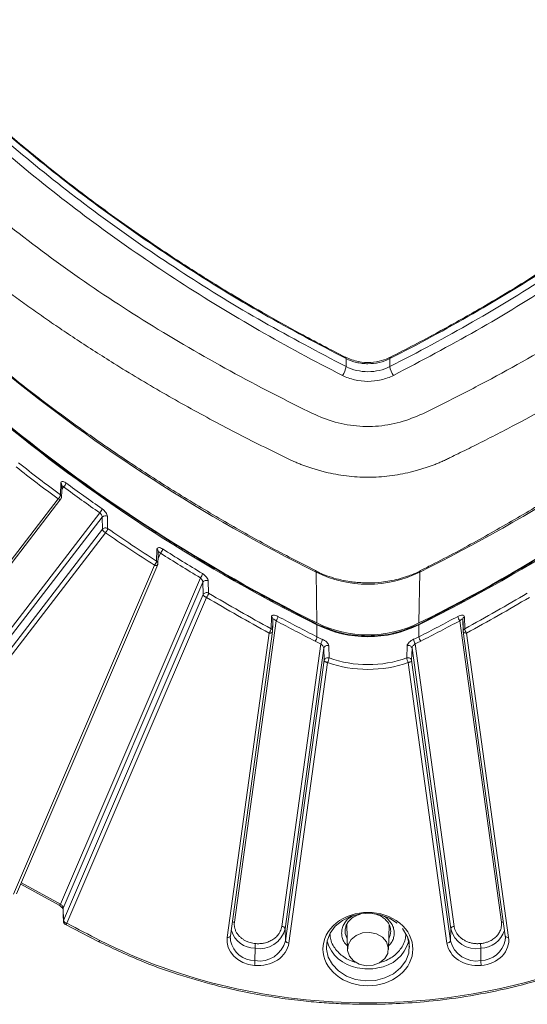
# Model space of a CAD drawing. Header units: millimetres. Extents: x 0 to 420, y 0 to 297.
# Tile 65 of 92: x 298 to 316, y 113 to 148. Entities that reach past the tile are written whole.
import ezdxf

# ---------------------------------------------------------------- set-up
doc = ezdxf.new("R2010")
doc.units = ezdxf.units.MM

msp = doc.modelspace()

# ---------------------------------------------------------------- linework, layer by layer
at = {"color": 7, "linetype": 'Continuous', "lineweight": 15}
for p, q in [((309.4842435, 136.15798682), (309.4842435, 135.86934238)), ((311.06697883, 135.86934668), (311.06697883, 136.15799112)), ((299.16486686, 131.66201367), (299.15496762, 131.23383751)), ((299.07105851, 131.08602983), (291.11790605, 120.75077684)), ((291.20201009, 120.72725976), (299.17182109, 131.08416814)), ((299.16930809, 131.08249041), (299.17687871, 131.10263627)), ((300.58008428, 130.58159832), (292.65906879, 120.28809887)), ((300.66690152, 130.43170405), (292.74946851, 120.14285918)), ((300.66690152, 130.43170405), (300.67705891, 129.9892157)), ((300.86349022, 130.01418761), (300.85334864, 130.45666305)), ((300.67705891, 129.9892157), (292.75981556, 119.70061174)), ((292.86564103, 119.57541426), (300.78288438, 129.86400963)), ((302.64425779, 129.26649788), (302.63332596, 128.83801198)), ((302.55615508, 128.68556263), (297.45877297, 116.79061747)), ((297.57029353, 116.80567341), (302.67188505, 128.71044825)), ((304.21570304, 128.23408232), (299.16063637, 116.43788991)), ((308.42908134, 126.60205572), (308.39911493, 128.44135385)), ((312.12213572, 126.60205572), (312.1521074, 128.44134955)), ((304.3086105, 128.07100725), (299.25851716, 116.28641258)), ((304.3086105, 128.07100725), (304.319732, 127.62891897)), ((304.51123674, 127.67900065), (304.50014685, 128.12108032)), ((304.319732, 127.62891897), (299.26989681, 115.84492225)), ((299.38786057, 115.74031333), (304.43770103, 127.52430575)), ((306.78660812, 126.82277581), (306.77430124, 126.39396727)), ((306.84224196, 126.74255981), (306.84512375, 126.73794128)), ((313.70612492, 126.73807462), (313.70896984, 126.74256411)), ((313.77691582, 126.39396727), (313.76460894, 126.82277581)), ((306.95158142, 126.68107088), (305.4480084, 115.78466598)), ((306.82933448, 126.29625576), (306.84166771, 126.72505999)), ((308.43251104, 126.10143949), (308.43251104, 126.53566423)), ((312.11870075, 126.53565993), (312.11870075, 126.10143519)), ((315.10320339, 115.78467028), (313.59963037, 126.68107518)), ((313.70954409, 126.72505569), (313.72187731, 126.29626006)), ((306.70514353, 126.23678161), (305.18653462, 115.23143722)), ((305.31036206, 115.28651562), (306.82927126, 126.29407545)), ((313.72187731, 126.29449273), (315.24084973, 115.28651132)), ((315.36467717, 115.23143292), (313.84606827, 126.23677731)), ((307.1566153, 115.62747289), (308.56693315, 125.84807356)), ((308.6811353, 125.69333544), (307.28081153, 115.54514743)), ((308.6811353, 125.69333544), (308.69375828, 125.25329053)), ((308.86830945, 125.3365393), (308.85612375, 125.77643364)), ((311.69509331, 125.77643364), (311.68289707, 125.3365393)), ((311.85744824, 125.25329053), (311.87007122, 125.69333544)), ((313.27040554, 115.54514743), (311.87007122, 125.69333544)), ((311.98427865, 125.84807787), (313.39460176, 115.62747289)), ((308.69375828, 125.25329053), (307.29389285, 115.10846225)), ((307.41808381, 115.02612819), (308.81795977, 125.17096507)), ((311.73325729, 125.17096507), (313.13312271, 115.02612819)), ((313.25731894, 115.10845795), (311.85744824, 125.25329053)), ((297.71929318, 117.15337383), (299.10629328, 116.39828264)), ((299.26989681, 115.84492225), (299.25851716, 116.28641258)), ((299.33382831, 115.70055549), (300.52540401, 115.08431439)), ((307.29389285, 115.10846225), (307.28081153, 115.54514743)), ((309.50867813, 115.69066233), (309.53574695, 114.79570078)), ((311.01547538, 114.79569648), (311.0424599, 115.68796123)), ((311.04217541, 115.67847969), (311.05053102, 115.69117868)), ((311.52438277, 115.54763118), (311.67966757, 115.28885745)), ((313.25731894, 115.10845795), (313.27040554, 115.54514743)), ((305.31167915, 115.10184174), (305.29930905, 115.26297571)), ((315.25190801, 115.26297571), (315.23953264, 115.10183743)), ((306.19054104, 114.39006562), (306.19201618, 114.83623633)), ((314.36057065, 114.39005702), (314.35909551, 114.83622773))]:
    msp.add_line(p, q, dxfattribs=at)
at = {"color": 8, "linetype": 'Continuous', "lineweight": 15}
for p, q in [((299.20207199, 131.42973807), (299.26940158, 131.51722864)), ((302.68382842, 128.91026511), (302.77506054, 129.12316687)), ((299.16063637, 116.43788991), (297.74335376, 117.20951736)), ((310.94736081, 115.93641725), (310.84220442, 115.99476724)), ((309.49955861, 115.66442952), (309.50574893, 115.65088307)), ((311.04106379, 115.64175459), (311.05684778, 115.67654777))]:
    msp.add_line(p, q, dxfattribs=at)
at = {"color": 8, "linetype": 'Continuous', "lineweight": 15, "flags": 128}
for points in [[(309.4842435, 136.15798682), (309.48170942, 136.18280809), (309.47419674, 136.200011), (309.4620163, 136.20894184), (309.45783323, 136.2098958)], [(311.09339964, 136.2099001), (311.08920603, 136.20893754), (311.07702032, 136.200011), (311.06950764, 136.18280809), (311.06697883, 136.15799112)], [(302.691457, 129.17488634), (302.69203652, 129.18247045), (302.69207866, 129.18593772)], [(308.41890288, 126.56042722), (308.42101022, 126.56001906), (308.42716893, 126.55586119), (308.43105171, 126.54763826), (308.43251104, 126.53566423)], [(312.11870075, 126.53565993), (312.12016536, 126.54763826), (312.12404287, 126.55585689), (312.13020684, 126.56001906), (312.13229838, 126.56043153)], [(299.10140951, 116.3999935), (299.10395413, 116.39882841), (299.11243091, 116.39853336), (299.12276216, 116.40251831), (299.13454747, 116.41064555), (299.14733904, 116.42258379), (299.16063637, 116.43788991)], [(309.52405646, 115.18220048), (309.45693761, 115.37673773), (309.45063665, 115.4658544)], [(311.68338703, 115.30561051), (311.70768995, 115.24716157), (311.77287006, 114.95672798), (311.75103272, 114.66199685), (311.64345289, 114.38009808), (311.45637883, 114.12741302), (311.20067917, 113.91862381), (310.8912212, 113.76587021), (310.54598583, 113.67802689), (310.18504022, 113.66020011), (309.82935243, 113.71342233), (309.49959549, 113.83460481), (309.21494621, 114.01670118), (308.99193143, 114.24913324), (308.84352711, 114.51838894), (308.77834701, 114.80882253), (308.77560746, 114.88340762)]]:
    msp.add_lwpolyline(points, dxfattribs=at)
at = {"color": 7, "linetype": 'Continuous', "lineweight": 15, "flags": 128}
for points in [[(299.19588694, 131.16247463), (299.20037031, 131.35620553), (299.20579145, 131.59062929)], [(302.68023013, 128.76910976), (302.68517185, 128.96297832), (302.69117251, 129.19758705)], [(306.82763807, 126.3282183), (306.83321726, 126.52223742), (306.83996603, 126.75702683)], [(313.71125103, 126.75702683), (313.71682495, 126.56299481), (313.72357899, 126.3282183)], [(299.25304334, 116.23698883), (299.25819052, 116.03722677), (299.26442299, 115.7954985)], [(308.77560746, 114.88340762), (308.8001738, 115.10355366), (308.90775364, 115.38545243), (309.09482769, 115.63813749), (309.35052735, 115.8469267), (309.65998532, 115.9996803), (310.00522069, 116.08752362), (310.36617684, 116.1053504), (310.72186463, 116.05212818), (311.05161104, 115.9309457), (311.33626558, 115.74884503)], [(310.79893541, 115.23793298), (310.58838556, 115.35831102), (310.34011428, 115.4126302), (310.08406164, 115.39433883), (309.85111601, 115.30564375), (309.66936826, 115.15723929), (309.56074003, 114.96702538), (309.53833898, 114.75794794), (309.60486251, 114.55522431), (309.75228692, 114.38330177), (309.96283677, 114.26292372), (310.21110805, 114.20860454), (310.46716069, 114.22689591), (310.70011159, 114.3155953), (310.88185934, 114.46399975), (310.9904823, 114.65420937), (311.01288335, 114.8632868), (310.94635982, 115.06601043), (310.79893541, 115.23793298)], [(305.31094685, 115.10688778), (305.30798604, 115.13121031), (305.30475653, 115.21980646)], [(315.24644999, 115.21980646), (315.24323103, 115.13121031), (315.24113422, 115.11334912)]]:
    msp.add_lwpolyline(points, dxfattribs=at)
at = {"color": 7, "linetype": 'Continuous', "lineweight": 15}
for centre, radius, start, end in [((335.07190393, 182.3342443), 60.13219864, 217.8657484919, 243.6681695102), ((285.47926916, 182.33430299), 60.13227694, 296.3318459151, 322.1342360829), ((335.07840299, 180.44754017), 60.0793021, 217.8657441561, 243.6681738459), ((335.07898149, 180.37551955), 60.07299234, 217.86568841, 243.6682295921), ((285.4720042, 180.37580022), 60.07334803, 296.3318431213, 322.1342388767), ((285.47296632, 180.44735372), 60.07906746, 296.3317749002, 322.1343070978), ((308.85282459, 135.9452076), 0.6359602, 321.763104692, 353.148733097), ((311.69819517, 135.94512781), 0.63574905, 186.84592036, 218.24224185), ((335.64864284, 180.58098431), 61.37531449, 231.7415961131, 233.5159784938), ((299.11049334, 131.70446988), 0.24558321, 310.320663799, 350.82807575), ((336.32356811, 182.07277167), 62.5119054, 233.7423408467, 235.215524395), ((299.09808715, 131.1573807), 0.09529445, 49.922081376, 53.352388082), ((300.40979532, 130.77045011), 0.25428985, 312.04119735, 351.190405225), ((300.7743931, 130.33759953), 0.14286392, 56.450129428, 138.799168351), ((337.09158915, 182.60831446), 63.86405351, 235.4399952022, 237.3465491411), ((302.58470626, 129.31449401), 0.26989039, 314.85396024, 351.774926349), ((337.8023858, 184.29929483), 65.1852581, 237.5765140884, 239.0616853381), ((304.01117322, 128.42697617), 0.2811414, 316.677054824, 352.136145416), ((310.27561551, 132.23240346), 4.23004864, 243.665427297, 296.334441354), ((304.42859218, 128.00342382), 0.13770666, 58.693459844, 150.608253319), ((338.48243924, 184.87022821), 66.5197648, 239.2899745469, 241.5317021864), ((282.07065786, 184.86669093), 66.51575908, 298.4683265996, 300.7101755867), ((306.74351995, 126.73412704), 0.09856568, 354.721905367, 64.077701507), ((306.71799423, 126.87668366), 0.30467578, 320.056203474, 352.804036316), ((339.10556121, 186.59232261), 67.82317411, 241.7660633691, 243.1118478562), ((281.41121817, 186.6581711), 67.89747971, 296.8889352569, 298.2332524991), ((313.83307307, 126.87661586), 0.30451871, 187.18683635, 219.950850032), ((313.80769514, 126.73412246), 0.09856894, 115.920101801, 185.277759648), ((310.27560853, 130.33255086), 4.16248203, 243.66542769, 296.33457231), ((310.27561024, 130.25923911), 4.15475927, 243.665459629, 296.334406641), ((308.11681407, 126.13936663), 0.31796705, 321.763987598, 353.149443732), ((310.12741027, 129.44464396), 3.74829288, 243.116429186, 246.386324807), ((310.41806844, 129.45679629), 3.76172812, 293.619516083, 296.877729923), ((312.43427428, 126.13932469), 0.31784, 186.846474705, 218.244434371), ((308.27070443, 126.04774236), 0.35723812, 326.018614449, 353.968635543), ((308.80520456, 125.65786471), 0.12904013, 66.758996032, 164.045053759), ((311.74600626, 125.6578673), 0.12903529, 15.954364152, 113.238912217), ((312.28053823, 126.04775989), 0.35727112, 186.034326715, 213.980378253), ((310.27560326, 129.30275114), 4.208481, 250.464264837, 289.535735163), ((306.35308464, 115.77944132), 0.95685464, 260.315277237, 345.826534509), ((307.16449201, 115.50451172), 0.12321319, 19.256635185, 93.665273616), ((313.38672522, 115.50451146), 0.12321344, 86.334813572, 160.743277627), ((314.19810797, 115.77941069), 0.95682343, 194.172045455, 279.686207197), ((305.26439939, 115.29374384), 0.04652757, 319.318074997, 351.062700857), ((306.35376148, 115.3458801), 0.96964645, 260.315273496, 345.82703551), ((307.41021322, 115.14908689), 0.12321034, 199.251645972, 273.662509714), ((310.1136082, 115.48291552), 1.36923513, 196.271821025, 260.626541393), ((310.45353262, 115.46260772), 1.34833898, 277.687682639, 344.366742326), ((313.14100064, 115.14908538), 0.12320931, 266.334040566, 340.746807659), ((314.19744111, 115.34587312), 0.96963687, 194.172943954, 279.685374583), ((315.28687314, 115.29377892), 0.0465937, 188.973540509, 220.661943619)]:
    msp.add_arc(centre, radius, start, end, dxfattribs=at)
at = {"color": 8, "linetype": 'Continuous', "lineweight": 15}
for centre, radius, start, end in [((299.10918032, 131.58293423), 0.09671892, 359.594274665, 54.847378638), ((302.59252669, 129.18097206), 0.09995386, 7.56842653, 58.831957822), ((308.34968833, 128.44914347), 0.05003666, 351.043862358, 50.534534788), ((312.20127659, 128.44918062), 0.04978891, 128.879183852, 189.049364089), ((299.33514969, 116.25291671), 0.08363324, 156.389995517, 191.003015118), ((305.42845616, 115.60444771), 0.18127579, 83.808083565, 106.073625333), ((315.12278252, 115.60493084), 0.18080267, 73.893777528, 96.216754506), ((306.20527545, 115.74489812), 0.90875852, 197.107397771, 269.163994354), ((310.52817498, 115.4627346), 0.57243273, 330.657055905, 359.732707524), ((314.32526802, 115.77245323), 0.93683574, 272.075425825, 341.653919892), ((300.50549691, 115.16424354), 0.08238014, 283.999004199, 331.436668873), ((305.21021156, 115.36383), 0.1344933, 259.860494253, 311.701437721), ((306.19798981, 115.29728069), 0.90724565, 192.114040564, 269.529578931), ((314.33185037, 115.32268575), 0.93306964, 271.770016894, 347.035186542), ((315.34100865, 115.36382846), 0.13449454, 228.294230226, 280.135769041), ((310.27565455, 115.9158861), 1.82500617, 257.819812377, 281.320704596)]:
    msp.add_arc(centre, radius, start, end, dxfattribs=at)
for points, knots in [([(291.22624716, 150.28166376), (291.26038664, 150.23940976), (291.95364826, 149.38136865), (293.46368028, 147.7958081), (295.76083625, 145.54231439), (298.23143836, 143.41171001), (300.84215627, 141.3966139), (303.59355701, 139.51073127), (306.46493738, 137.74630654), (308.47780713, 136.68742725), (309.4842435, 136.15798682)], [0, 0, 0, 0, 0.0073449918, 0.1491528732, 0.2909607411, 0.4327684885, 0.5745763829, 0.7163843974, 0.8581919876, 1, 1, 1, 1]), ([(290.87944445, 149.90692234), (290.96077844, 149.80590716), (291.7027467, 148.8843975), (293.26873694, 147.23602254), (295.56864931, 144.96783061), (297.24136993, 143.55853704), (298.07801554, 142.85364988)], [0, 0, 0, 0, 0.0394469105, 0.3598539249, 0.6798177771, 1, 1, 1, 1]), ([(309.4842435, 135.86934238), (308.47780766, 136.39878311), (306.46493899, 137.457663), (303.59355057, 139.22208323), (300.84218043, 141.10798299), (298.23134818, 143.12301508), (295.76117281, 145.25385839), (293.46242423, 147.50646038), (291.91026069, 149.14300503), (291.17702259, 150.05323683), (291.10155308, 150.14692366)], [0, 0, 0, 0, 0.140553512, 0.2811066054, 0.4216601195, 0.5622135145, 0.7027667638, 0.8433201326, 0.9838735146, 1, 1, 1, 1]), ([(311.19887739, 135.55160703), (312.209164, 136.08306858), (314.23038259, 137.14633117), (317.11261605, 138.91747456), (319.87449515, 140.8103415), (322.49493601, 142.83287224), (324.97535663, 144.97218682), (327.28380103, 147.23410929), (328.84846401, 148.88437626), (329.59026279, 149.80562108), (329.67180422, 149.90688792)], [0, 0, 0, 0, 0.1403631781, 0.2808160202, 0.4210748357, 0.5614290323, 0.7018531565, 0.8422628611, 0.9826609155, 1, 1, 1, 1]), ([(330.71916394, 148.15013332), (330.51121551, 147.9063603), (329.61656227, 146.85757948), (327.93195856, 145.06370576), (325.57642127, 142.83510447), (323.0460071, 140.7399884), (320.35464309, 138.78977091), (317.52526893, 136.97895264), (315.30760405, 135.7280341), (313.79546585, 134.93386047), (313.0281447, 134.54875786), (312.26658591, 134.15650513), (311.44993078, 133.83150826), (310.5516767, 133.6812794), (309.63626556, 133.72061514), (308.75706288, 133.93935138), (307.19298298, 134.7039032), (304.89421683, 135.89714473), (301.9514209, 137.64307041), (299.13183352, 139.51848988), (297.3853503, 140.88956116), (296.51215475, 141.57506064)], [0, 0, 0, 0, 0.0245545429, 0.105640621, 0.1867008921, 0.2677334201, 0.3486625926, 0.4293900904, 0.5102108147, 0.5304637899, 0.5507315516, 0.57098996, 0.5912533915, 0.6116768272, 0.6321294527, 0.652527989, 0.6729957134, 0.754778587, 0.836551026, 0.9182798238, 1, 1, 1, 1]), ([(332.06419632, 146.79712567), (331.32349418, 145.95382406), (329.91938313, 144.35522047), (327.63849379, 142.13527607), (325.42043432, 140.20272414), (323.19264891, 138.48135449), (320.99741203, 136.94900769), (318.47805496, 135.35411736), (316.18720701, 134.06209194), (314.43676838, 133.16222499), (313.6570636, 132.77762877), (313.32888718, 132.61873945), (313.1872378, 132.55063064), (313.11416844, 132.51560178), (313.0654173, 132.49230928), (313.04104239, 132.48066335)], [0, 0, 0, 0, 0.1459812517, 0.2767291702, 0.407585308, 0.5187111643, 0.6293674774, 0.739729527, 0.8853797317, 0.9495745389, 0.9778242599, 0.9902453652, 0.9934974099, 0.9967487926, 1, 1, 1, 1]), ([(299.20671341, 131.55550188), (299.20850284, 131.55561845), (299.21583474, 131.55609609), (299.23057276, 131.54883906), (299.25036921, 131.53533504), (299.26274496, 131.5235614), (299.26940158, 131.51722864)], [0, 0, 0, 0, 0.1169707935, 0.4792713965, 0.7199124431, 1, 1, 1, 1]), ([(299.07105851, 131.08602983), (299.08483542, 131.080005), (299.11239067, 131.06795472), (299.14616628, 131.06718422), (299.1660729, 131.07289021), (299.16900054, 131.08157779), (299.16930809, 131.08249041)], [0, 0, 0, 0, 0.320753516, 0.6415402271, 0.9623442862, 1, 1, 1, 1]), ([(299.15944046, 131.23029711), (299.16946362, 131.21971625), (299.18810241, 131.20004039), (299.19680455, 131.17215366), (299.19552928, 131.15791785), (299.19527581, 131.15508841)], [0, 0, 0, 0, 0.482440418, 0.8971325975, 1, 1, 1, 1]), ([(302.69727326, 129.17195554), (302.69875708, 129.1725512), (302.70342782, 129.17442621), (302.71682251, 129.1708536), (302.7404614, 129.15719646), (302.76219913, 129.13581656), (302.77506054, 129.12316687)], [0, 0, 0, 0, 0.0913346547, 0.2875027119, 0.5784415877, 1, 1, 1, 1]), ([(302.63332596, 128.83801198), (302.64082295, 128.83232685), (302.65504622, 128.82154102), (302.67265191, 128.79818002), (302.67692842, 128.77981606), (302.67947676, 128.76887317)], [0, 0, 0, 0, 0.3105417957, 0.5891593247, 1, 1, 1, 1]), ([(299.29947863, 115.74002632), (299.29360112, 115.74542494), (299.28242589, 115.75568962), (299.26994702, 115.77452335), (299.26724533, 115.78833441), (299.26580856, 115.79567919)], [0, 0, 0, 0, 0.3418604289, 0.6499983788, 1, 1, 1, 1]), ([(299.38786057, 115.74031333), (299.37909844, 115.73039667), (299.36157231, 115.71056125), (299.34260344, 115.69870665), (299.33640807, 115.70171994), (299.33481349, 115.70249551)], [0, 0, 0, 0, 0.426097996, 0.8522873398, 1, 1, 1, 1]), ([(309.72189377, 116.00192118), (309.68106731, 115.98151514), (309.53840272, 115.91020794), (309.41565808, 115.73858027), (309.33830168, 115.54684208), (309.31893497, 115.38770583), (309.33960501, 115.23012369), (309.39660501, 115.06627383), (309.48438027, 114.97517437), (309.53180622, 114.92595233)], [0, 0, 0, 0, 0.0950622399, 0.3321869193, 0.4611139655, 0.5902196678, 0.7191472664, 0.8482521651, 1, 1, 1, 1]), ([(311.01941611, 114.92596524), (311.06684247, 114.97518851), (311.15456679, 115.06623657), (311.21152822, 115.22999901), (311.23248418, 115.38775268), (311.2121885, 115.54605032), (311.13936115, 115.7421483), (311.02281846, 115.86006802), (310.94736081, 115.93641725)], [0, 0, 0, 0, 0.1676754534, 0.3101485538, 0.4528198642, 0.5952935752, 0.737965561, 1, 1, 1, 1]), ([(309.30333342, 114.59400179), (309.19491527, 114.70453083), (309.02753602, 114.87516894), (308.92225718, 115.14291429), (308.91144654, 115.27903995), (308.90668943, 115.3389407)], [0, 0, 0, 0, 0.5073063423, 0.7831950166, 1, 1, 1, 1]), ([(311.64540218, 115.34596128), (311.64066661, 115.28367897), (311.63012006, 115.14497046), (311.52070348, 114.87738792), (311.27087503, 114.57810608), (310.94441105, 114.38377465), (310.73561645, 114.33423081), (310.69198252, 114.32387712)], [0, 0, 0, 0, 0.1364078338, 0.3037929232, 0.6112765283, 0.918764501, 1, 1, 1, 1]), ([(309.85467742, 114.32506873), (309.8123862, 114.33494255), (309.60419492, 114.38354939), (309.4367579, 114.50067147), (309.30333342, 114.59400179)], [0, 0, 0, 0, 0.2031363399, 1, 1, 1, 1])]:
    msp.add_open_spline(points, degree=3, knots=knots, dxfattribs=at)
at = {"color": 7, "linetype": 'Continuous', "lineweight": 15}
for points, knots in [([(309.45778581, 136.20990009), (308.90938515, 136.49357357), (307.89263383, 137.01951272), (306.52034989, 137.78913409), (305.39738372, 138.44960244), (304.49585793, 139.00295751), (303.7341248, 139.48614632), (303.03239001, 139.94453293), (301.91224781, 140.69800592), (300.39828417, 141.77522268), (298.63304127, 143.13896915), (297.02856544, 144.47581981), (295.61872993, 145.73453077), (294.55726999, 146.74686619), (293.75369029, 147.54853413), (293.099099, 148.22092023), (292.31096504, 149.06639449), (291.67024162, 149.77364483), (291.30685717, 150.2069924), (291.23568806, 150.29186384)], [0, 0, 0, 0, 0.0770813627, 0.1429111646, 0.1976536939, 0.241414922, 0.2768342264, 0.3121966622, 0.3481300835, 0.4491772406, 0.5506023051, 0.6366561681, 0.7213760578, 0.7986630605, 0.8304710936, 0.8720668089, 0.9235999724, 0.985036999, 1, 1, 1, 1]), ([(329.31730181, 150.28993877), (329.29281768, 150.2606523), (329.00854197, 149.92061841), (328.49223051, 149.34595938), (327.81704453, 148.60884268), (327.22530681, 147.98715591), (326.66438067, 147.41414186), (325.74209461, 146.49955711), (324.42353357, 145.26323837), (322.7539563, 143.82160758), (321.1171404, 142.51109415), (319.57582491, 141.35943324), (318.33606021, 140.49229164), (317.3542887, 139.83568319), (316.53047535, 139.30113694), (315.49627374, 138.65545767), (314.24138093, 137.90923658), (312.7577645, 137.07181607), (311.67187429, 136.50946668), (311.09343125, 136.20990869)], [0, 0, 0, 0, 0.0051586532, 0.0598951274, 0.1036515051, 0.1390684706, 0.1744283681, 0.2103596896, 0.3114035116, 0.4128302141, 0.4988878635, 0.5836147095, 0.6609103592, 0.6927230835, 0.734325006, 0.7858662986, 0.8473152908, 0.9186663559, 1, 1, 1, 1]), ([(308.38455319, 128.49396214), (308.06652058, 128.6540523), (307.16635844, 129.10717283), (305.72094567, 129.90335267), (304.04635226, 130.87859078), (302.40841527, 131.90159296), (300.80721431, 132.96861596), (299.24551384, 134.07947854), (297.72521451, 135.23293657), (296.24832642, 136.42795881), (294.81678666, 137.66345477), (293.43237721, 138.93821997), (292.09703654, 140.25115174), (290.81182107, 141.60069498), (289.58089439, 142.98683878), (288.50361428, 144.27511881), (287.86310053, 145.1143009), (287.59284111, 145.46838677)], [0, 0, 0, 0, 0.0377683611, 0.1068998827, 0.1762186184, 0.2457102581, 0.3153626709, 0.3851653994, 0.455110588, 0.5251912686, 0.5954023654, 0.6657395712, 0.7361999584, 0.8067816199, 0.877483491, 0.9483051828, 1, 1, 1, 1]), ([(332.95695086, 145.46899978), (332.83684821, 145.30739925), (332.32643667, 144.62063029), (331.35703267, 143.44216912), (330.04831921, 141.93573739), (328.6679872, 140.46718351), (327.22354162, 139.03538256), (325.71458229, 137.64313557), (324.14294641, 136.29209915), (322.56586536, 135.02903762), (320.93524644, 133.80819598), (319.31348821, 132.67350633), (317.64600687, 131.58449346), (316.00054104, 130.57683779), (314.31418506, 129.61634754), (313.03544378, 128.92186327), (312.30862172, 128.56224437), (312.16781764, 128.49257695)], [0, 0, 0, 0, 0.02342264, 0.0995413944, 0.1758127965, 0.2522385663, 0.3288226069, 0.4055687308, 0.4824832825, 0.5595754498, 0.6289256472, 0.7061692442, 0.7754877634, 0.8447963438, 0.9140865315, 0.983356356, 1, 1, 1, 1]), ([(308.41883439, 126.56043581), (307.64917294, 126.96142851), (306.19044326, 127.72142495), (304.19353758, 128.88426541), (302.47293842, 129.95759937), (301.09936904, 130.87282617), (300.02367654, 131.62575768), (299.20367237, 132.22144225), (298.4897734, 132.75660618), (297.75426632, 133.32370252), (296.9027239, 134.00213401), (295.88273914, 134.84921945), (294.73112946, 135.85331204), (293.46191055, 137.02380724), (292.09110347, 138.37051739), (290.63975192, 139.9048509), (289.12177178, 141.63327153), (288.14629533, 142.88077174), (287.63794614, 143.53088043)], [0, 0, 0, 0, 0.0923592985, 0.1750474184, 0.2480639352, 0.3114087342, 0.3543948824, 0.3914100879, 0.422454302, 0.4524493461, 0.4937627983, 0.542828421, 0.5996459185, 0.6642151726, 0.7365355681, 0.8166068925, 0.9044285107, 1, 1, 1, 1]), ([(332.91327092, 143.53088043), (332.42240828, 142.90250956), (331.4920776, 141.7115599), (330.06853257, 140.08115284), (328.75449566, 138.67630428), (327.63398138, 137.55474248), (326.71212392, 136.67638802), (325.9827645, 136.0068013), (325.32749444, 135.42384236), (324.63311676, 134.82319685), (323.80235923, 134.12779606), (322.76506151, 133.29478741), (321.53544512, 132.35427004), (320.10200793, 131.31764812), (318.45271588, 130.19802238), (316.57357057, 129.01253914), (314.45662991, 127.77257634), (312.92865276, 126.97570989), (312.13237214, 126.56043581)], [0, 0, 0, 0, 0.09235082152, 0.17503226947, 0.24804455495, 0.31138648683, 0.35437135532, 0.39138551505, 0.42242869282, 0.45242363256, 0.49373668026, 0.54280222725, 0.59962112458, 0.66419185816, 0.73651526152, 0.81659101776, 0.90441937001, 1, 1, 1, 1]), ([(311.06697911, 136.15798498), (312.08858458, 136.67604785), (313.09026325, 137.21731347), (315.05394921, 138.34603285), (316.01671755, 138.93398124), (318.84043128, 140.76437072), (320.61871702, 142.06103781), (322.29642554, 143.4309624)], [0, 0, 0, 0, 0.25, 0.25, 0.5, 0.5, 1, 1, 1, 1]), ([(322.2964255, 143.14231858), (320.60114577, 141.75805383), (318.81544115, 140.45860335), (316.00184464, 138.63616542), (315.04086098, 138.04962523), (313.08265626, 136.92454041), (312.08440415, 136.38528407), (311.06697911, 135.86934113)], [0, 0, 0, 0, 0.5, 0.5, 0.75, 0.75, 1, 1, 1, 1]), ([(298.07801824, 142.85365127), (299.77934485, 141.46444832), (301.57351396, 140.15871882), (305.34284221, 137.71743574), (307.3076503, 136.58848409), (309.35234651, 135.55160516)], [0, 0, 0, 0, 0.5, 0.5, 1, 1, 1, 1]), ([(295.26215425, 140.13167426), (295.38797938, 140.02953299), (295.64785501, 139.81857333), (296.05515982, 139.49633988), (296.49171505, 139.15770344), (296.95868715, 138.80355145), (297.45665136, 138.43451352), (297.98619395, 138.05152391), (298.54755004, 137.65586436), (299.14014977, 137.24904408), (299.76266211, 136.83295261), (300.41323696, 136.40988949), (301.14920988, 135.94466184), (301.96627024, 135.44552125), (302.86016424, 134.9200412), (303.76397352, 134.40841318), (304.67734371, 133.91022518), (305.60274279, 133.4243207), (306.54593886, 132.94607442), (307.18663583, 132.6368268), (307.51018079, 132.48066014)], [0, 0, 0, 0, 0.03440282, 0.0710545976, 0.1099758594, 0.1511773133, 0.1946582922, 0.2404051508, 0.288384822, 0.3384974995, 0.3905820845, 0.4444383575, 0.4998316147, 0.5711356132, 0.6423960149, 0.7135317, 0.7845273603, 0.8555421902, 0.9270503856, 1, 1, 1, 1]), ([(311.08467524, 136.20692558), (310.98271525, 136.1625964), (310.76349055, 136.06728399), (310.36527462, 136.00706073), (309.90481725, 136.02942224), (309.61785308, 136.1456467), (309.46655236, 136.20692558)], [0, 0, 0, 0, 0.20398741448, 0.43859441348, 0.70400112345, 1, 1, 1, 1]), ([(309.48424133, 136.15798498), (309.60328893, 136.09761516), (309.72975456, 136.05200397), (309.93021495, 136.00522068), (309.99915408, 135.99330835), (310.13654096, 135.97761897), (310.2054732, 135.97369471), (310.41298034, 135.97358537), (310.55331385, 135.98955465), (310.81911668, 136.05132551), (310.94746257, 136.09737736), (311.06697911, 136.15798498)], [0, 0, 0, 0, 0.25, 0.25, 0.375, 0.375, 0.5, 0.5, 0.75, 0.75, 1, 1, 1, 1]), ([(311.06697911, 135.86934113), (310.95027048, 135.81015741), (310.82062653, 135.7630804), (310.55297045, 135.70078333), (310.41593138, 135.68501415), (310.13528906, 135.68501415), (309.99824999, 135.70078333), (309.7305939, 135.7630804), (309.60094995, 135.81015741), (309.48424133, 135.86934113)], [0, 0, 0, 0, 0.25, 0.25, 0.5, 0.5, 0.75, 0.75, 1, 1, 1, 1]), ([(309.35234651, 135.55160516), (309.48850657, 135.48255749), (309.63975785, 135.42763431), (309.95202328, 135.3549544), (310.1119022, 135.33655702), (310.43931824, 135.33655702), (310.59919715, 135.3549544), (310.91146258, 135.42763431), (311.06271386, 135.48255749), (311.19887392, 135.55160516)], [0, 0, 0, 0, 0.25, 0.25, 0.5, 0.5, 0.75, 0.75, 1, 1, 1, 1]), ([(313.04103965, 132.48066014), (313.01120727, 132.46626426), (312.95796783, 132.44167827), (312.85855515, 132.39792499), (312.74029725, 132.34907005), (312.59835317, 132.29433398), (312.45348301, 132.2422277), (312.30335267, 132.19184653), (312.14671287, 132.14326664), (311.98235011, 132.09659096), (311.75240586, 132.03762705), (311.44382803, 131.97144424), (311.05562363, 131.91245564), (310.6667426, 131.87745107), (310.27561022, 131.86561473), (309.88447783, 131.87745107), (309.4955968, 131.91245564), (309.1073924, 131.97144424), (308.79881458, 132.03762705), (308.56887032, 132.09659096), (308.40450757, 132.14326664), (308.24786776, 132.19184653), (308.09773742, 132.2422277), (307.95286726, 132.29433398), (307.81092318, 132.34907005), (307.69266528, 132.39792499), (307.59325261, 132.44167827), (307.54001317, 132.46626426), (307.51018079, 132.48066014)], [0.352060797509, 0.352060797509, 0.352060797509, 0.352060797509, 0.352777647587, 0.353494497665, 0.35492819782, 0.356361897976, 0.357795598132, 0.359229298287, 0.360662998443, 0.362096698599, 0.363530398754, 0.366397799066, 0.369265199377, 0.372132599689, 0.375, 0.377867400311, 0.380734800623, 0.383602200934, 0.386469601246, 0.387903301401, 0.389337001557, 0.390770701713, 0.392204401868, 0.393638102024, 0.39507180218, 0.396505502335, 0.397222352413, 0.397939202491, 0.397939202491, 0.397939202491, 0.397939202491]), ([(299.35293334, 131.66532429), (299.304164, 131.70109529), (299.25616003, 131.72137125), (299.18679627, 131.72054223), (299.1657189, 131.69903335), (299.16486345, 131.66201074)], [0, 0, 0, 0, 0.5, 0.5, 1, 1, 1, 1]), ([(299.16788036, 131.07913086), (299.17633144, 131.09244879), (299.18911838, 131.11259955), (299.19602059, 131.13979036), (299.19504939, 131.15145128), (299.19474898, 131.15505831)], [0, 0, 0, 0, 0.5737794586, 0.8681591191, 1, 1, 1, 1]), ([(300.85335024, 130.45666207), (300.85247484, 130.49485219), (300.8309405, 130.54676932), (300.75988718, 130.64793074), (300.71051723, 130.69716128), (300.66108402, 130.73150164)], [0, 0, 0, 0, 0.5, 0.5, 1, 1, 1, 1]), ([(300.58008585, 130.5816006), (300.60236975, 130.56117196), (300.62465723, 130.53334754), (300.65676141, 130.47818231), (300.66650412, 130.45085075), (300.66690003, 130.43169993)], [0, 0, 0, 0, 0.5, 0.5, 1, 1, 1, 1]), ([(300.6770625, 129.98921282), (300.6854289, 130.00006178), (300.69717979, 130.01062645), (300.72692553, 130.02743461), (300.74490219, 130.03354817), (300.78242867, 130.03857551), (300.80179555, 130.03746478), (300.83635256, 130.02927111), (300.85147667, 130.02230681), (300.86349307, 130.0141885)], [0, 0, 0, 0, 0.25, 0.25, 0.5, 0.5, 0.75, 0.75, 1, 1, 1, 1]), ([(300.6770625, 129.98921282), (300.67740131, 129.98510634), (300.67818436, 129.9756155), (300.68398533, 129.9602168), (300.69380539, 129.94175662), (300.70971701, 129.92064018), (300.73839696, 129.89045923), (300.76604969, 129.87402361), (300.78288691, 129.86401627)], [0, 0, 0, 0, 0.10423568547, 0.24090834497, 0.35267238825, 0.50138227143, 0.69640127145, 1, 1, 1, 1]), ([(302.85182083, 129.27588685), (302.79927, 129.30927016), (302.74677131, 129.32834792), (302.66961189, 129.3262602), (302.64522062, 129.30441442), (302.6442539, 129.26649825)], [0, 0, 0, 0, 0.5, 0.5, 1, 1, 1, 1]), ([(302.55615156, 128.68556319), (302.56479167, 128.68344629), (302.57949326, 128.67984428), (302.60183616, 128.67768455), (302.62144321, 128.67840755), (302.64701517, 128.68383427), (302.66923326, 128.69791862), (302.67264585, 128.71526918), (302.67411901, 128.72275912)], [0, 0, 0, 0, 0.1415335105, 0.2408265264, 0.3833917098, 0.5012430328, 0.7846951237, 1, 1, 1, 1]), ([(302.67947676, 128.76887317), (302.679914, 128.76762215), (302.68335456, 128.75777821), (302.68063056, 128.74160824), (302.67591351, 128.72795608), (302.67411884, 128.72276192)], [0, 0, 0, 0, 0.082734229, 0.6510131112, 1, 1, 1, 1]), ([(304.21570039, 128.23407663), (304.23908615, 128.21072608), (304.26275611, 128.17999068), (304.29733457, 128.11999858), (304.30818329, 128.0905984), (304.30861495, 128.07100748)], [0, 0, 0, 0, 0.5, 0.5, 1, 1, 1, 1]), ([(304.50014553, 128.1210822), (304.4991687, 128.15999566), (304.47462521, 128.21201345), (304.39632961, 128.31022795), (304.3427007, 128.35672812), (304.28967115, 128.38851529)], [0, 0, 0, 0, 0.5, 0.5, 1, 1, 1, 1]), ([(310.27560853, 128.04765035), (310.10294902, 128.053177), (309.85984588, 128.06095848), (309.50605479, 128.1127996), (309.20777894, 128.1744925), (308.86488115, 128.27831045), (308.58609484, 128.38394658), (308.43098278, 128.46675356), (308.3833362, 128.49218981)], [0, 0, 0, 0, 0.2587641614, 0.3643377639, 0.5390915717, 0.720181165, 0.9140465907, 1, 1, 1, 1]), ([(312.16984068, 128.48935059), (312.16288574, 128.48533616), (312.03581208, 128.41198869), (311.77029397, 128.308703), (311.40617379, 128.19022037), (311.07385582, 128.11746436), (310.70633497, 128.06116566), (310.44142066, 128.05285319), (310.27560853, 128.04765035)], [0, 0, 0, 0, 0.0128814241, 0.235356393, 0.4394908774, 0.6028611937, 0.7514274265, 1, 1, 1, 1]), ([(304.31973385, 127.62891575), (304.32525748, 127.64175088), (304.33468553, 127.65511657), (304.362275, 127.6781455), (304.38047535, 127.68760813), (304.42045875, 127.69806543), (304.44195947, 127.69898626), (304.48064714, 127.69329152), (304.49772509, 127.68685823), (304.51124294, 127.67900324)], [0, 0, 0, 0, 0.25, 0.25, 0.5, 0.5, 0.75, 0.75, 1, 1, 1, 1]), ([(304.31973385, 127.62891575), (304.32014649, 127.62493572), (304.32100284, 127.61667614), (304.32663412, 127.6022033), (304.33724365, 127.58584795), (304.35340503, 127.5693255), (304.3748648, 127.55247485), (304.39609438, 127.54040453), (304.41787083, 127.53057687), (304.43036933, 127.52662612), (304.4377013, 127.52430851)], [0, 0, 0, 0, 0.1038557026, 0.2155273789, 0.3462798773, 0.5000376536, 0.6316601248, 0.7955674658, 0.8800743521, 1, 1, 1, 1]), ([(304.51124294, 127.67900324), (304.51124294, 127.6598655), (304.50349443, 127.63281422), (304.47591175, 127.57479408), (304.4572052, 127.5461972), (304.4377013, 127.52430851)], [0, 0, 0, 0, 0.5, 0.5, 1, 1, 1, 1]), ([(307.02026595, 126.838516), (306.96338475, 126.86905997), (306.90526496, 126.88708059), (306.81720869, 126.88417217), (306.78773758, 126.86227747), (306.78660409, 126.82277803)], [0, 0, 0, 0, 0.5, 0.5, 1, 1, 1, 1]), ([(306.8416642, 126.72505705), (306.84219712, 126.74455131), (306.85605515, 126.74891876), (306.8974731, 126.73079285), (306.92481743, 126.70889606), (306.95158348, 126.6810755)], [0, 0, 0, 0, 0.5, 0.5, 1, 1, 1, 1]), ([(313.76460729, 126.82277803), (313.76345784, 126.86283532), (313.73443479, 126.88418102), (313.64535887, 126.88707683), (313.58853346, 126.86943952), (313.53094543, 126.838516)], [0, 0, 0, 0, 0.5, 0.5, 1, 1, 1, 1]), ([(313.59962791, 126.6810755), (313.62672715, 126.70924238), (313.65346192, 126.73066036), (313.69535949, 126.74901924), (313.70900668, 126.74482878), (313.70954719, 126.72505705)], [0, 0, 0, 0, 0.5, 0.5, 1, 1, 1, 1]), ([(306.77429953, 126.39396505), (306.79239015, 126.38390787), (306.80853167, 126.36889913), (306.82832858, 126.33375291), (306.83177112, 126.31399328), (306.8293358, 126.296257)], [0, 0, 0, 0, 0.5, 0.5, 1, 1, 1, 1]), ([(312.13237214, 126.56043581), (311.84142672, 126.4380759), (311.25953734, 126.19335669), (310.27560326, 126.09525553), (309.29166918, 126.19335669), (308.70977981, 126.4380759), (308.41883439, 126.56043581)], [0, 0, 0, 0, 0.2500006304, 0.5, 0.7499993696, 1, 1, 1, 1]), ([(313.72187558, 126.296257), (313.71944026, 126.31399328), (313.7228828, 126.33375291), (313.74267971, 126.36889913), (313.75882124, 126.38390787), (313.77691186, 126.39396505)], [0, 0, 0, 0, 0.5, 0.5, 1, 1, 1, 1]), ([(306.7051407, 126.23678162), (306.71420529, 126.236298), (306.7296725, 126.23547278), (306.75308795, 126.23751644), (306.77374078, 126.24190634), (306.79996024, 126.25190646), (306.82358501, 126.2695057), (306.82751474, 126.28778586), (306.8293358, 126.296257)], [0, 0, 0, 0, 0.1411197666, 0.2407973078, 0.3811509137, 0.5011846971, 0.7688457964, 1, 1, 1, 1]), ([(313.72187558, 126.296257), (313.72241227, 126.29189942), (313.72349479, 126.28311001), (313.73057779, 126.27066296), (313.74203682, 126.25898652), (313.76123436, 126.24740333), (313.79496707, 126.23549749), (313.82716354, 126.23630652), (313.84607069, 126.23678162)], [0, 0, 0, 0, 0.11855051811, 0.23912095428, 0.36573313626, 0.50131768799, 0.70715245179, 1, 1, 1, 1]), ([(308.56693431, 125.84807302), (308.59502686, 125.82512298), (308.62367831, 125.79688616), (308.66695267, 125.74059937), (308.68059013, 125.7133189), (308.68113776, 125.6933357)], [0, 0, 0, 0, 0.5, 0.5, 1, 1, 1, 1]), ([(308.85612311, 125.77643111), (308.85502509, 125.81607923), (308.82770689, 125.86289333), (308.74066728, 125.9481393), (308.68282249, 125.98533297), (308.62595998, 126.01020541)], [0, 0, 0, 0, 0.5, 0.5, 1, 1, 1, 1]), ([(311.92525141, 126.01020541), (311.86871489, 125.98547558), (311.81021995, 125.94783395), (311.72374593, 125.86311766), (311.69617136, 125.81553917), (311.69508827, 125.77643111)], [0, 0, 0, 0, 0.5, 0.5, 1, 1, 1, 1]), ([(311.87007362, 125.6933357), (311.87061377, 125.71304583), (311.8843787, 125.74074974), (311.92737195, 125.7966823), (311.95634085, 125.82525068), (311.98427707, 125.84807302)], [0, 0, 0, 0, 0.5, 0.5, 1, 1, 1, 1]), ([(308.69375939, 125.25329172), (308.69563994, 125.26685566), (308.70121991, 125.28166697), (308.72204125, 125.30924595), (308.73737908, 125.3218201), (308.77391372, 125.33924563), (308.79484645, 125.34397106), (308.83444437, 125.3452096), (308.85295118, 125.3418867), (308.86830873, 125.33654463)], [0, 0, 0, 0, 0.25, 0.25, 0.5, 0.5, 0.75, 0.75, 1, 1, 1, 1]), ([(311.68290266, 125.33654463), (311.69826021, 125.3418867), (311.71676702, 125.3452096), (311.75636493, 125.34397106), (311.77729766, 125.33924563), (311.8138323, 125.3218201), (311.82917014, 125.30924595), (311.84999147, 125.28166697), (311.85557145, 125.26685566), (311.85745199, 125.25329172)], [0, 0, 0, 0, 0.25, 0.25, 0.5, 0.5, 0.75, 0.75, 1, 1, 1, 1]), ([(308.69375939, 125.25329172), (308.69427031, 125.24899577), (308.69530358, 125.24030784), (308.70206479, 125.22674995), (308.71339088, 125.21276458), (308.72931095, 125.20005086), (308.74937332, 125.18862493), (308.76999806, 125.18057864), (308.79342182, 125.17404287), (308.80888819, 125.17210179), (308.8179545, 125.17096393)], [0, 0, 0, 0, 0.1144789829, 0.2315172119, 0.3585722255, 0.5000130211, 0.6197100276, 0.759778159, 0.859183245, 1, 1, 1, 1]), ([(311.73325689, 125.17096393), (311.74149662, 125.17203432), (311.75707984, 125.17405867), (311.77824429, 125.17998287), (311.79562171, 125.18645996), (311.80938101, 125.19298012), (311.8295378, 125.20493077), (311.85151906, 125.22526567), (311.85553528, 125.24423751), (311.85745199, 125.25329172)], [0, 0, 0, 0, 0.1284552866, 0.2429382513, 0.3430944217, 0.429056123, 0.5013081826, 0.7620021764, 1, 1, 1, 1]), ([(299.25851879, 116.28640825), (299.2580688, 116.30575258), (299.24687466, 116.33353805), (299.21062491, 116.38920618), (299.18571753, 116.41712925), (299.16063876, 116.43789027)], [0, 0, 0, 0, 0.5, 0.5, 1, 1, 1, 1]), ([(299.1013621, 116.40001929), (299.11099496, 116.39455727), (299.13046659, 116.38351645), (299.15905044, 116.36305115), (299.18576981, 116.34085182), (299.20929685, 116.31784037), (299.22819029, 116.29556084), (299.24157219, 116.27593431), (299.24985062, 116.25995209), (299.25095828, 116.25443378), (299.25151025, 116.25168389)], [0, 0, 0, 0, 0.1221498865, 0.2469109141, 0.3728934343, 0.4991889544, 0.6256390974, 0.7516141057, 0.8762241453, 1, 1, 1, 1]), ([(311.42465421, 115.748861), (310.79047709, 116.26669251), (309.7607343, 116.26669251), (308.49238005, 115.2310295), (308.49238005, 114.39020249), (309.12655717, 113.87237098)], [0, 0, 0, 0, 0.5, 0.5, 1, 1, 1, 1]), ([(309.45060504, 115.46006414), (309.45458135, 115.50867274), (309.4622166, 115.60201028), (309.53647519, 115.76963274), (309.68685761, 115.93133757), (309.87048848, 116.04150934), (309.9814459, 116.06339079), (310.00608997, 116.06825074)], [0, 0, 0, 0, 0.191316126, 0.3673624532, 0.6726519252, 0.9272947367, 1, 1, 1, 1]), ([(310.42615707, 116.0987723), (310.51579576, 116.07853744), (310.66465024, 116.04493532), (310.84028697, 115.94268766), (310.91480702, 115.86656222), (310.95268712, 115.82786608)], [0, 0, 0, 0, 0.4266994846, 0.7085794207, 1, 1, 1, 1]), ([(299.26580856, 115.79567919), (299.26473777, 115.79903896), (299.25960014, 115.81515902), (299.2653474, 115.83177187), (299.26989681, 115.84492225)], [0, 0, 0, 0, 0.2084214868, 1, 1, 1, 1]), ([(299.2795221, 115.87020506), (299.27545509, 115.86367921), (299.26708995, 115.85025664), (299.26204986, 115.82113227), (299.26393163, 115.78542294), (299.27420943, 115.75335123), (299.28737184, 115.74000891), (299.29029588, 115.7370449)], [0, 0, 0, 0, 0.1600713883, 0.3292396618, 0.6082053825, 0.9129622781, 1, 1, 1, 1]), ([(299.26989702, 115.84492167), (299.27043011, 115.82609042), (299.28338094, 115.80395383), (299.32695385, 115.7653157), (299.35731916, 115.74904184), (299.38786447, 115.74031443)], [0, 0, 0, 0, 0.5, 0.5, 1, 1, 1, 1]), ([(299.29029588, 115.7370449), (299.29705013, 115.72780014), (299.30777865, 115.71311567), (299.32440729, 115.70634793), (299.3305672, 115.70384089)], [0, 0, 0, 0, 0.6295606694, 1, 1, 1, 1]), ([(305.44800856, 115.78466789), (305.446033, 115.76707761), (305.4421036, 115.73209064), (305.44225255, 115.67953345), (305.44692134, 115.62743551), (305.45652155, 115.57576279), (305.47095354, 115.52453314), (305.49639779, 115.45736666), (305.53925674, 115.37689241), (305.60716663, 115.28709855), (305.66520106, 115.235618), (305.69439115, 115.20972437)], [0, 0, 0, 0, 0.08410248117, 0.16727937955, 0.24999923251, 0.33273834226, 0.41597268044, 0.50016982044, 0.66733903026, 0.83267857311, 1, 1, 1, 1]), ([(309.12655717, 113.87237098), (309.7607343, 113.35453948), (310.79047709, 113.35453948), (312.05883134, 114.39020249), (312.05883134, 115.2310295), (311.42465421, 115.748861)], [0, 0, 0, 0, 0.5, 0.5, 1, 1, 1, 1]), ([(310.95268712, 115.82786608), (310.95682858, 115.82409213), (311.01104847, 115.77468367), (311.07636147, 115.64908686), (311.0922489, 115.52519726), (311.10060148, 115.46006414)], [0, 0, 0, 0, 0.037741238, 0.494106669, 1, 1, 1, 1]), ([(314.34520152, 115.00854293), (314.36672917, 115.01090116), (314.40960696, 115.01559818), (314.47273402, 115.02758406), (314.53445727, 115.04315171), (314.59472918, 115.06265598), (314.68623074, 115.09893569), (314.80245584, 115.1622042), (314.9255449, 115.26540417), (315.02143331, 115.38640744), (315.0763137, 115.50399614), (315.10254082, 115.60841555), (315.11152246, 115.69663104), (315.10598394, 115.75523858), (315.10320282, 115.78466789)], [0, 0, 0, 0, 0.048282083, 0.0961660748, 0.1439270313, 0.1918421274, 0.2401858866, 0.3700178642, 0.5000484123, 0.6298804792, 0.7599111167, 0.840111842, 0.9197134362, 1, 1, 1, 1]), ([(306.20610923, 115.00853379), (306.22773979, 115.00692138), (306.27082256, 115.00370985), (306.33563324, 115.00392519), (306.40005141, 115.00788757), (306.46412742, 115.01595158), (306.56322167, 115.03469609), (306.69377447, 115.07526052), (306.84190114, 115.15350808), (306.96836083, 115.25405487), (307.05391013, 115.35872375), (307.10793571, 115.45575975), (307.14073234, 115.54013155), (307.15130421, 115.59827601), (307.1566128, 115.62747279)], [0, 0, 0, 0, 0.048282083, 0.0961660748, 0.1439270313, 0.1918421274, 0.2401858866, 0.3700178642, 0.5000484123, 0.6298804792, 0.7599111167, 0.840111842, 0.9197134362, 1, 1, 1, 1]), ([(313.39459859, 115.62747279), (313.39713269, 115.61179324), (313.40218455, 115.5805353), (313.41459983, 115.5343871), (313.4305243, 115.48908321), (313.45030897, 115.44466144), (313.47890023, 115.39170413), (313.51941036, 115.33187862), (313.57490063, 115.26719575), (313.61890296, 115.22892009), (313.64098118, 115.20971523)], [0, 0, 0, 0, 0.1003982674, 0.2001488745, 0.2997076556, 0.3995330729, 0.5000799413, 0.666971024, 0.8329023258, 1, 1, 1, 1]), ([(300.52540401, 115.08431439), (301.01512504, 114.8504034), (301.94915225, 114.40427341), (303.3626198, 113.89313066), (304.66764369, 113.51151942), (305.85109562, 113.24236035), (306.89790054, 113.06029823), (307.79913065, 112.94443947), (308.58149763, 112.87316305), (309.34516601, 112.82824842), (310.19482105, 112.80729978), (311.20211226, 112.82373745), (312.3659212, 112.89874765), (313.67909854, 113.05680398), (315.13029047, 113.32427278), (316.69963853, 113.73269649), (318.37018424, 114.3009745), (319.45857707, 114.81593831), (320.02580778, 115.0843187)], [0, 0, 0, 0, 0.0828129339, 0.157946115, 0.2253986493, 0.2851707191, 0.3372617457, 0.3816711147, 0.4183983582, 0.4522377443, 0.4935027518, 0.5425418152, 0.5993547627, 0.6639407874, 0.7362986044, 0.8164283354, 0.9043291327, 1, 1, 1, 1]), ([(319.97336517, 115.12485569), (317.06200455, 113.64847059), (313.702738, 112.86601787), (306.84847339, 112.86601787), (303.48920683, 113.64847059), (300.57784622, 115.12485569)], [0, 0, 0, 0, 0.5, 0.5, 1, 1, 1, 1]), ([(305.69439115, 115.20972437), (305.70834489, 115.19875573), (305.73616236, 115.17688922), (305.78110661, 115.14712978), (305.82814977, 115.119817), (305.87753738, 115.09515913), (305.94032778, 115.06831139), (306.01768111, 115.04216183), (306.11045535, 115.01984109), (306.17408408, 115.01231777), (306.20600986, 115.00854293)], [0, 0, 0, 0, 0.1003982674, 0.2001488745, 0.2997076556, 0.3995330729, 0.5000799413, 0.666971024, 0.8329023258, 1, 1, 1, 1]), ([(306.17664809, 114.21774117), (306.472549, 114.19051768), (306.76959821, 114.26039594), (307.2352152, 114.56359155), (307.38474765, 114.78451368), (307.41808767, 115.02612885)], [0, 0, 0, 0, 0.5, 0.5, 1, 1, 1, 1]), ([(306.19201643, 114.83623098), (306.19208047, 114.85561181), (306.19358301, 114.88453251), (306.19881748, 114.94898852), (306.20234042, 114.98195049), (306.20600986, 115.00854293)], [0, 0, 0, 0, 0.5, 0.5, 1, 1, 1, 1]), ([(311.67966757, 115.28885745), (311.68834426, 115.27496904), (311.766162, 115.15040954), (311.77116191, 115.00869161), (311.77560433, 114.88277526)], [0, 0, 0, 0, 0.1115002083, 1, 1, 1, 1]), ([(313.64098118, 115.20971523), (313.65659198, 115.19748667), (313.6876418, 115.17316414), (313.73805776, 115.14049036), (313.79085208, 115.11098837), (313.84631394, 115.0848997), (313.90436413, 115.06217188), (313.98453974, 115.0365378), (314.08831533, 115.01372397), (314.21663337, 115.0010919), (314.30210948, 115.00604333), (314.34510215, 115.00853379)], [0, 0, 0, 0, 0.0841024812, 0.1672793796, 0.2499992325, 0.3327383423, 0.4159726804, 0.5001698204, 0.6673390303, 0.8326785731, 1, 1, 1, 1]), ([(314.34520152, 115.00854293), (314.34887097, 114.98195049), (314.35239391, 114.94898852), (314.35762837, 114.88453251), (314.35913091, 114.85561181), (314.35919495, 114.83623098)], [0, 0, 0, 0, 0.5, 0.5, 1, 1, 1, 1]), ([(314.37466267, 114.21775031), (314.67056357, 114.2449738), (314.94112216, 114.36707315), (315.31243932, 114.74726842), (315.39801772, 114.98982123), (315.3646777, 115.2314364)], [0, 0, 0, 0, 0.5, 0.5, 1, 1, 1, 1]), ([(306.19064152, 114.39005313), (306.19057748, 114.3706723), (306.18907494, 114.3417516), (306.18384048, 114.27729559), (306.18031753, 114.24433362), (306.17664809, 114.21774117)], [0, 0, 0, 0, 0.5, 0.5, 1, 1, 1, 1]), ([(314.36066924, 114.39006227), (314.36073328, 114.37068144), (314.36223582, 114.34176074), (314.36747028, 114.27730473), (314.37099322, 114.24434276), (314.37466267, 114.21775031)], [0, 0, 0, 0, 0.5, 0.5, 1, 1, 1, 1])]:
    msp.add_open_spline(points, degree=3, knots=knots, dxfattribs=at)
for points in [[(297.55764914, 132.24191068), (298.05853522, 131.84687913), (298.55492662, 131.46775517), (299.07105619, 131.08603072)], [(299.2694017, 131.51723176), (299.70557755, 131.19730834), (300.1335213, 130.89182093), (300.58008585, 130.5816006)], [(299.07105619, 131.08603072), (299.11737015, 131.12778264), (299.15497121, 131.19401415), (299.15497121, 131.23384087)], [(300.86349307, 130.0141885), (300.86349307, 129.97436178), (300.82737466, 129.90707186), (300.78288691, 129.86401627)], [(300.78288691, 129.86401627), (301.36949668, 129.45989097), (301.95241319, 129.07250393), (302.55615156, 128.68556319)], [(302.77506542, 129.12316676), (303.25483662, 128.81838836), (303.72569432, 128.5277978), (304.21570039, 128.23407663)], [(302.55615156, 128.68556319), (302.59874757, 128.72987597), (302.63333012, 128.79818657), (302.63333012, 128.83801329)], [(304.4377013, 127.52430851), (305.18608923, 127.07969336), (305.93418603, 126.65489933), (306.7051407, 126.23678162)], [(313.84607069, 126.23678162), (314.61702536, 126.65489933), (315.36512215, 127.07969336), (316.11351009, 127.52430851)], [(306.7051407, 126.23678162), (306.74331049, 126.2837068), (306.77429953, 126.35413834), (306.77429953, 126.39396505)], [(306.95158348, 126.6810755), (307.42436165, 126.4272038), (307.88587221, 126.18633288), (308.36656414, 125.94257083)], [(312.18464724, 125.94257083), (312.66533918, 126.18633288), (313.12684973, 126.4272038), (313.59962791, 126.6810755)], [(313.77691186, 126.39396505), (313.77691186, 126.35413834), (313.80790089, 126.2837068), (313.84607069, 126.23678162)], [(308.56693431, 125.84807302), (308.53307652, 125.86316842), (308.46536092, 125.89335923), (308.3994964, 125.92616696), (308.36656414, 125.94257083)], [(312.18464724, 125.94257083), (312.15171498, 125.92616696), (312.08585046, 125.89335923), (312.01813487, 125.86316842), (311.98427707, 125.84807302)], [(308.86830873, 125.33654463), (308.86830873, 125.29671791), (308.84574575, 125.22252369), (308.8179545, 125.17096393)], [(311.73325689, 125.17096393), (311.70546563, 125.22252369), (311.68290266, 125.29671791), (311.68290266, 125.33654463)], [(308.8179545, 125.17096393), (309.74668223, 124.83719836), (310.80452915, 124.83719836), (311.73325689, 125.17096393)], [(300.57784622, 115.12485569), (300.17194728, 115.3306918), (299.78922949, 115.5286335), (299.38786447, 115.74031443)], [(305.18653369, 115.2314364), (305.11715119, 114.72862147), (305.56076207, 114.27440395), (306.17654872, 114.21775031)], [(313.13312371, 115.02612885), (313.2025062, 114.52331392), (313.75877665, 114.16108753), (314.37456329, 114.21774117)]]:
    msp.add_open_spline(points, degree=3, dxfattribs=at)

doc.saveas('drawing.dxf')
